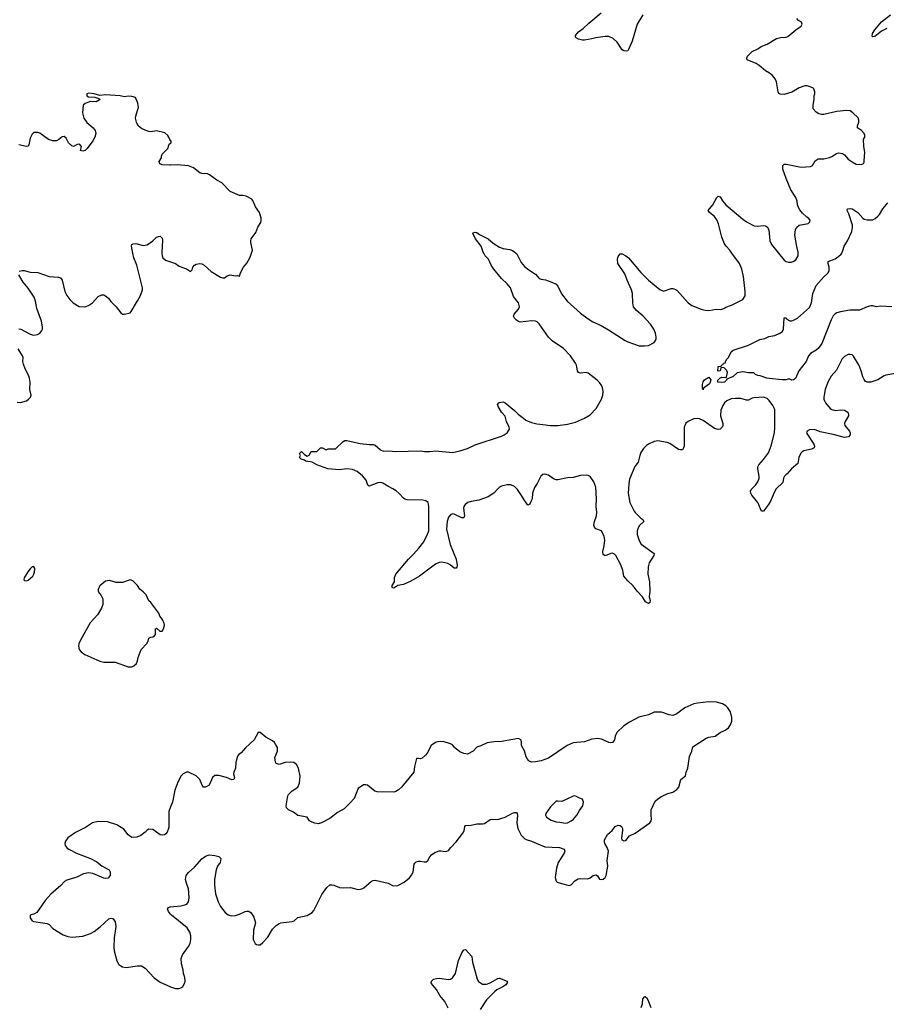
# Model space of a CAD drawing. Header units: inches. Extents: x 1834610 to 2027685, y 642842 to 774116.
# Tile 28 of 256: x 1858399 to 1867593, y 662024 to 672477. Entities that reach past the tile are written whole.
import ezdxf

# ---------------------------------------------------------------- set-up
doc = ezdxf.new("R2010")
doc.units = ezdxf.units.IN
doc.header["$MEASUREMENT"] = 0
for name, color, linetype in [('B8656', 7, 'Continuous'), ('B8657', 7, 'Continuous'), ('B8666', 7, 'Continuous'), ('B8667', 7, 'Continuous')]:
    doc.layers.add(name, color=color, linetype=linetype)

msp = doc.modelspace()

# ---------------------------------------------------------------- linework, layer by layer
at = {"layer": 'B8656', "color": 5, "elevation": 520}
for points in [[(1858394, 669806), (1858426, 669814), (1858447, 669813), (1858510, 669798), (1858590, 669794), (1858710, 669750), (1858810, 669742), (1858830, 669735), (1858850, 669710), (1858878, 669590), (1858898, 669550), (1858930, 669507), (1858967, 669470), (1859030, 669431), (1859090, 669427), (1859130, 669443), (1859170, 669471), (1859230, 669537), (1859270, 669557), (1859290, 669556), (1859310, 669547), (1859341, 669521), (1859367, 669487), (1859423, 669430), (1859470, 669365), (1859490, 669351), (1859512, 669352), (1859570, 669365), (1859582, 669378), (1859650, 669491), (1859681, 669550), (1859702, 669610), (1859702, 669630), (1859643, 669870), (1859610, 669950), (1859598, 670000)], [(1859908, 670000), (1859910, 669970), (1859917, 669950), (1859944, 669924), (1860000, 669906)], [(1858390, 669196), (1858412, 669190), (1858510, 669139), (1858550, 669128), (1858586, 669134), (1858610, 669147), (1858629, 669170), (1858639, 669190), (1858642, 669218), (1858630, 669275), (1858579, 669410), (1858565, 669490), (1858551, 669530), (1858488, 669628), (1858436, 669690), (1858389, 669770)], [(1858370, 668415), (1858408, 668412), (1858470, 668432), (1858493, 668447), (1858514, 668470), (1858519, 668490), (1858505, 668550), (1858509, 668630), (1858503, 668670), (1858489, 668710), (1858458, 668770), (1858439, 668819), (1858432, 668850), (1858434, 668890), (1858429, 668910), (1858382, 668982)], [(1860000, 664121), (1859980, 664070), (1859980, 663900), (1859963, 663850), (1859950, 663833), (1859936, 663824), (1859910, 663820), (1859890, 663824), (1859810, 663878), (1859770, 663883), (1859750, 663873), (1859730, 663850), (1859684, 663816), (1859641, 663799), (1859590, 663795), (1859550, 663824), (1859502, 663882), (1859430, 663930), (1859330, 663960), (1859230, 663964), (1859170, 663950), (1859098, 663902), (1858990, 663846), (1858911, 663790), (1858885, 663755), (1858877, 663730), (1858881, 663710), (1858903, 663683), (1858921, 663670), (1859002, 663630), (1859151, 663571), (1859217, 663537), (1859272, 663492), (1859347, 663450), (1859358, 663430), (1859357, 663390), (1859336, 663364), (1859310, 663358), (1859290, 663362), (1859173, 663413), (1859130, 663420), (1859077, 663410), (1859005, 663375), (1858898, 663342), (1858873, 663327), (1858835, 663285), (1858730, 663192), (1858670, 663125), (1858581, 662999), (1858557, 662983), (1858508, 662970), (1858510, 662942), (1858531, 662910), (1858550, 662902), (1858690, 662883), (1858710, 662870), (1858750, 662830), (1858861, 662761), (1858910, 662743), (1858957, 662737), (1859070, 662748), (1859150, 662776), (1859190, 662798), (1859254, 662846), (1859344, 662930), (1859370, 662937), (1859390, 662931), (1859410, 662898), (1859417, 662850), (1859402, 662730), (1859398, 662630), (1859401, 662590), (1859430, 662485), (1859450, 662447), (1859470, 662431), (1859490, 662422), (1859530, 662415), (1859650, 662432), (1859690, 662432), (1859730, 662406), (1859826, 662306), (1859890, 662260), (1859990, 662213), (1860000, 662209)], [(1860000, 662982), (1859976, 663010), (1859968, 663032), (1859976, 663050), (1859990, 663058), (1860000, 663059)]]:
    msp.add_lwpolyline(points, dxfattribs=at)
for points in [[(1858530, 666668), (1858510, 666648), (1858484, 666616), (1858445, 666550), (1858442, 666530), (1858450, 666522), (1858470, 666518), (1858490, 666526), (1858538, 666570), (1858549, 666590), (1858555, 666610), (1858558, 666650), (1858547, 666667)], [(1859570, 666529), (1859490, 666501), (1859422, 666502), (1859350, 666522), (1859310, 666515), (1859250, 666468), (1859231, 666430), (1859231, 666410), (1859244, 666384), (1859263, 666363), (1859279, 666330), (1859279, 666270), (1859268, 666230), (1859223, 666157), (1859148, 666072), (1859042, 665890), (1859026, 665850), (1859024, 665830), (1859030, 665790), (1859050, 665765), (1859090, 665738), (1859250, 665665), (1859290, 665656), (1859410, 665657), (1859550, 665605), (1859590, 665608), (1859610, 665616), (1859637, 665643), (1859649, 665670), (1859655, 665705), (1859689, 665790), (1859746, 665854), (1859760, 665880), (1859769, 665910), (1859790, 665922), (1859810, 665925), (1859830, 665934), (1859838, 665950), (1859838, 666010), (1859850, 666018), (1859884, 665984), (1859910, 665985), (1859924, 666010), (1859934, 666050), (1859930, 666066), (1859915, 666110), (1859885, 666145), (1859876, 666176), (1859790, 666289), (1859769, 666309), (1859739, 666370), (1859710, 666402), (1859675, 666430), (1859650, 666469), (1859598, 666518)]]:
    msp.add_lwpolyline(points, close=True, dxfattribs=at)
at = {"layer": 'B8657', "color": 5, "elevation": 520}
for points in [[(1860000, 671196), (1859990, 671206), (1859982, 671230), (1859970, 671248), (1859937, 671277), (1859850, 671297), (1859794, 671286), (1859770, 671289), (1859730, 671303), (1859690, 671323), (1859657, 671350), (1859637, 671390), (1859629, 671430), (1859630, 671454), (1859659, 671550), (1859653, 671590), (1859629, 671650), (1859590, 671663), (1859550, 671666), (1859510, 671659), (1859466, 671670), (1859310, 671678), (1859250, 671672), (1859190, 671691), (1859130, 671696), (1859111, 671690), (1859111, 671670), (1859130, 671659), (1859195, 671655), (1859240, 671640), (1859254, 671630), (1859210, 671606), (1859150, 671607), (1859130, 671602), (1859093, 671587), (1859071, 671569), (1859066, 671490), (1859078, 671430), (1859110, 671385), (1859179, 671330), (1859199, 671299), (1859206, 671270), (1859195, 671230), (1859174, 671190), (1859114, 671110), (1859092, 671088), (1859070, 671083), (1859045, 671090), (1859055, 671130), (1859034, 671154), (1859009, 671151), (1858970, 671132), (1858950, 671137), (1858916, 671170), (1858890, 671219), (1858870, 671236), (1858850, 671233), (1858815, 671205), (1858790, 671192), (1858750, 671190), (1858704, 671204), (1858613, 671273), (1858590, 671281), (1858550, 671279), (1858530, 671262), (1858510, 671218), (1858496, 671150), (1858485, 671135), (1858470, 671130), (1858390, 671148)], [(1860000, 670933), (1859992, 670932), (1859910, 670937), (1859886, 670946), (1859879, 670970), (1859902, 671010), (1859902, 671030), (1859909, 671050), (1859969, 671110), (1859985, 671155), (1860000, 671166)], [(1859598, 670000), (1859587, 670050), (1859585, 670075), (1859590, 670090), (1859601, 670099), (1859630, 670102), (1859710, 670080), (1859750, 670086), (1859812, 670128), (1859850, 670167), (1859870, 670177), (1859890, 670179), (1859910, 670158), (1859915, 670135), (1859907, 670007), (1859908, 670000)]]:
    msp.add_lwpolyline(points, dxfattribs=at)
at = {"layer": 'B8666', "color": 5}
for points, elevation in [([(1860000, 669906), (1860050, 669890), (1860090, 669861), (1860170, 669831), (1860210, 669805), (1860230, 669822), (1860237, 669850), (1860253, 669870), (1860270, 669882), (1860310, 669890), (1860330, 669885), (1860356, 669870), (1860430, 669803), (1860530, 669745), (1860550, 669738), (1860570, 669738), (1860601, 669759), (1860630, 669767), (1860690, 669758), (1860710, 669762), (1860730, 669754), (1860742, 669790), (1860774, 669850), (1860810, 669891), (1860844, 669956), (1860859, 670000)], 520), ([(1867690, 668721), (1867590, 668704), (1867570, 668696), (1867505, 668655), (1867430, 668629), (1867390, 668629), (1867370, 668641), (1867358, 668658), (1867345, 668685), (1867327, 668750), (1867306, 668806), (1867246, 668906), (1867230, 668919), (1867210, 668924), (1867190, 668921), (1867150, 668903), (1867125, 668875), (1867065, 668755), (1867010, 668692), (1866990, 668661), (1866974, 668630), (1866946, 668550), (1866930, 668470), (1866930, 668450), (1866936, 668430), (1866948, 668410), (1866999, 668350), (1867017, 668337), (1867050, 668329), (1867110, 668334), (1867150, 668332), (1867185, 668310), (1867192, 668290), (1867192, 668270), (1867156, 668210), (1867150, 668190), (1867154, 668170), (1867202, 668110), (1867211, 668090), (1867210, 668070), (1867192, 668048), (1867150, 668043), (1867030, 668074), (1866890, 668100), (1866830, 668125), (1866778, 668122), (1866753, 668110), (1866747, 668090), (1866750, 668084), (1866826, 667970), (1866833, 667950), (1866827, 667930), (1866801, 667919), (1866720, 667900), (1866702, 667890), (1866686, 667874), (1866664, 667830), (1866656, 667764), (1866586, 667710), (1866543, 667657), (1866530, 667649), (1866513, 667630), (1866504, 667610), (1866497, 667563), (1866425, 667495), (1866404, 667456), (1866369, 667371), (1866345, 667330), (1866290, 667259), (1866270, 667259), (1866231, 667351), (1866167, 667430), (1866156, 667450), (1866154, 667470), (1866161, 667490), (1866206, 667534), (1866231, 667570), (1866244, 667610), (1866245, 667630), (1866231, 667710), (1866232, 667730), (1866241, 667750), (1866292, 667808), (1866342, 667878), (1866372, 667952), (1866408, 668090), (1866412, 668148), (1866410, 668339), (1866390, 668382), (1866350, 668435), (1866330, 668454), (1866290, 668469), (1866190, 668464), (1866170, 668460), (1866130, 668438), (1866110, 668438), (1866050, 668454), (1865990, 668457), (1865949, 668451), (1865903, 668430), (1865878, 668410), (1865858, 668382), (1865837, 668330), (1865834, 668270), (1865858, 668190), (1865859, 668170), (1865853, 668150), (1865829, 668131), (1865810, 668128), (1865770, 668138), (1865650, 668223), (1865610, 668240), (1865590, 668243), (1865550, 668239), (1865490, 668211), (1865468, 668192), (1865449, 668150), (1865447, 667950), (1865442, 667930), (1865430, 667912), (1865410, 667910), (1865390, 667915), (1865296, 667976), (1865270, 667988), (1865170, 668006), (1865130, 667998), (1865071, 667970), (1865050, 667956), (1865017, 667923), (1864990, 667882), (1864978, 667850), (1864962, 667778), (1864927, 667733), (1864870, 667599), (1864860, 667550), (1864853, 667450), (1864873, 667350), (1864920, 667260), (1864930, 667244), (1864990, 667185), (1865011, 667170), (1865022, 667150), (1864970, 667104), (1864956, 667070), (1864951, 667050), (1864950, 667010), (1864970, 666947), (1864991, 666910), (1865131, 666810), (1865126, 666790), (1865078, 666710), (1865068, 666670), (1865064, 666590), (1865080, 666510), (1865084, 666410), (1865079, 666350), (1865087, 666310), (1865085, 666290), (1865070, 666279), (1865038, 666298), (1865008, 666348), (1864950, 666409), (1864908, 666468), (1864850, 666519), (1864810, 666570), (1864798, 666630), (1864777, 666690), (1864724, 666790), (1864710, 666804), (1864690, 666812), (1864670, 666810), (1864610, 666785), (1864590, 666798), (1864586, 666830), (1864601, 666890), (1864608, 666950), (1864600, 666990), (1864572, 667050), (1864513, 667073), (1864496, 667090), (1864492, 667110), (1864497, 667150), (1864517, 667210), (1864522, 667250), (1864515, 667310), (1864519, 667390), (1864510, 667515), (1864490, 667569), (1864450, 667627), (1864430, 667638), (1864410, 667641), (1864350, 667638), (1864270, 667618), (1864210, 667612), (1864110, 667591), (1864090, 667593), (1864064, 667604), (1864010, 667643), (1863970, 667652), (1863950, 667649), (1863927, 667630), (1863888, 667552), (1863861, 667510), (1863840, 667450), (1863836, 667390), (1863830, 667375), (1863810, 667335), (1863790, 667324), (1863750, 667378), (1863724, 667424), (1863679, 667490), (1863650, 667521), (1863610, 667540), (1863570, 667538), (1863510, 667524), (1863490, 667514), (1863470, 667498), (1863430, 667450), (1863369, 667411), (1863270, 667375), (1863190, 667363), (1863153, 667350), (1863124, 667330), (1863110, 667310), (1863106, 667290), (1863117, 667210), (1863112, 667188), (1863090, 667188), (1863010, 667226), (1862990, 667231), (1862970, 667222), (1862950, 667196), (1862934, 667150), (1862928, 667068), (1862965, 666905), (1863030, 666750), (1863039, 666681), (1863037, 666663), (1863030, 666655), (1863010, 666653), (1862965, 666690), (1862942, 666702), (1862877, 666717), (1862850, 666716), (1862810, 666695), (1862642, 666570), (1862550, 666515), (1862470, 666479), (1862411, 666469), (1862370, 666442), (1862350, 666448), (1862349, 666470), (1862375, 666510), (1862376, 666556), (1862389, 666590), (1862523, 666750), (1862578, 666802), (1862635, 666865), (1862686, 666934), (1862726, 667014), (1862738, 667050), (1862741, 667090), (1862738, 667310), (1862731, 667350), (1862708, 667368), (1862676, 667376), (1862510, 667381), (1862486, 667386), (1862470, 667396), (1862426, 667446), (1862394, 667474), (1862357, 667497), (1862303, 667523), (1862250, 667557), (1862230, 667562), (1862200, 667560), (1862106, 667526), (1862094, 667534), (1862074, 667590), (1862036, 667636), (1861979, 667679), (1861930, 667703), (1861870, 667708), (1861790, 667698), (1861668, 667708), (1861553, 667750), (1861500, 667780), (1861434, 667790), (1861420, 667800), (1861386, 667810), (1861369, 667830), (1861378, 667850), (1861369, 667871), (1861386, 667890), (1861390, 667892), (1861420, 667860), (1861450, 667842), (1861470, 667854), (1861490, 667892), (1861550, 667892), (1861590, 667932), (1861611, 667931), (1861650, 667912), (1861670, 667922), (1861750, 667922), (1861830, 667998), (1861850, 668011), (1861870, 668011), (1862010, 667978), (1862110, 667967), (1862150, 667967), (1862170, 667959), (1862227, 667910), (1862257, 667897), (1862310, 667900), (1862388, 667892), (1862650, 667900), (1862694, 667894), (1862750, 667893), (1862810, 667900), (1862990, 667883), (1863070, 667899), (1863150, 667924), (1863230, 667962), (1863510, 668057), (1863539, 668070), (1863570, 668090), (1863590, 668118), (1863594, 668130), (1863591, 668150), (1863564, 668210), (1863549, 668269), (1863512, 668310), (1863475, 668370), (1863469, 668391), (1863482, 668410), (1863490, 668414), (1863530, 668419), (1863550, 668410), (1863650, 668328), (1863688, 668288), (1863745, 668245), (1863770, 668227), (1863830, 668200), (1863885, 668185), (1863950, 668180), (1864030, 668167), (1864110, 668167), (1864210, 668184), (1864295, 668205), (1864390, 668247), (1864450, 668282), (1864515, 668350), (1864572, 668448), (1864586, 668490), (1864590, 668530), (1864584, 668570), (1864575, 668590), (1864550, 668624), (1864526, 668650), (1864430, 668725), (1864410, 668730), (1864350, 668725), (1864329, 668730), (1864316, 668750), (1864305, 668810), (1864296, 668830), (1864244, 668910), (1864170, 668987), (1864048, 669068), (1864010, 669105), (1863910, 669249), (1863890, 669270), (1863870, 669278), (1863830, 669280), (1863710, 669267), (1863692, 669272), (1863670, 669286), (1863649, 669310), (1863639, 669330), (1863644, 669350), (1863690, 669403), (1863700, 669430), (1863690, 669470), (1863639, 669539), (1863607, 669630), (1863572, 669672), (1863510, 669730), (1863430, 669827), (1863401, 669870), (1863374, 669934), (1863339, 669970), (1863322, 670000)], 480), ([(1863663, 670000), (1863675, 669990), (1863721, 669901), (1863756, 669856), (1863800, 669820), (1863870, 669774), (1863910, 669730), (1863930, 669723), (1863976, 669716), (1864046, 669690), (1864090, 669668), (1864109, 669649), (1864148, 669568), (1864207, 669490), (1864350, 669361), (1864430, 669300), (1864481, 669270), (1864567, 669230), (1864646, 669186), (1864822, 669070), (1864850, 669056), (1864970, 669014), (1865027, 669013), (1865070, 669018), (1865129, 669050), (1865146, 669070), (1865152, 669090), (1865152, 669108), (1865144, 669150), (1865126, 669190), (1865090, 669245), (1865010, 669334), (1864942, 669390), (1864912, 669430), (1864903, 669470), (1864901, 669570), (1864890, 669610), (1864843, 669710), (1864818, 669778), (1864745, 669890), (1864743, 669937), (1864750, 669962), (1864769, 669991), (1864790, 669991), (1864830, 669971), (1864859, 669950), (1864990, 669793), (1865070, 669713), (1865192, 669612), (1865230, 669596), (1865310, 669624), (1865330, 669624), (1865350, 669617), (1865370, 669604), (1865490, 669470), (1865530, 669444), (1865630, 669405), (1865670, 669393), (1865710, 669391), (1865790, 669405), (1865830, 669402), (1865850, 669404), (1865870, 669410), (1865890, 669425), (1865950, 669445), (1866072, 669508), (1866096, 669544), (1866097, 669590), (1866077, 669750), (1866060, 669830), (1866035, 669890), (1865956, 670000)], 480), ([(1867651, 669429), (1867530, 669437), (1867490, 669429), (1867450, 669439), (1867430, 669439), (1867390, 669429), (1867310, 669393), (1867207, 669393), (1867106, 669374), (1867070, 669365), (1867050, 669353), (1867030, 669333), (1867007, 669290), (1866910, 669038), (1866870, 668985), (1866850, 668968), (1866790, 668932), (1866768, 668910), (1866742, 668850), (1866667, 668750), (1866630, 668669), (1866610, 668654), (1866590, 668649), (1866570, 668659), (1866550, 668662), (1866530, 668654), (1866487, 668653), (1866350, 668666), (1866326, 668670), (1866256, 668696), (1866230, 668698), (1866206, 668710), (1866188, 668728), (1866133, 668727), (1866070, 668740), (1866010, 668727), (1865970, 668690), (1865901, 668659), (1865899, 668650), (1865876, 668630), (1865844, 668624), (1865806, 668630), (1865806, 668650), (1865826, 668670), (1865850, 668682), (1865890, 668678), (1865898, 668682), (1865909, 668730), (1865898, 668758), (1865870, 668786), (1865838, 668782), (1865831, 668749), (1865810, 668746), (1865806, 668750), (1865808, 668790), (1865810, 668794), (1865842, 668798), (1865847, 668813), (1865862, 668818), (1865866, 668830), (1865886, 668834), (1865886, 668846), (1865898, 668870), (1865918, 668890), (1865948, 668950), (1865968, 668970), (1866130, 669021), (1866250, 669083), (1866306, 669094), (1866347, 669113), (1866410, 669123), (1866464, 669150), (1866492, 669168), (1866501, 669190), (1866510, 669312), (1866530, 669311), (1866539, 669299), (1866570, 669279), (1866590, 669279), (1866610, 669286), (1866651, 669309), (1866777, 669423), (1866799, 669470), (1866813, 669570), (1866850, 669656), (1866930, 669748), (1866974, 669786), (1866986, 669810), (1866986, 669850), (1866975, 669890), (1866978, 669910), (1867050, 669937), (1867090, 669965), (1867113, 669987), (1867120, 670000)], 460), ([(1866449, 670000), (1866510, 669925), (1866530, 669911), (1866556, 669904), (1866584, 669904), (1866606, 669910), (1866633, 669927), (1866659, 669970), (1866659, 670000)], 480), ([(1860000, 663059), (1860109, 663069), (1860150, 663078), (1860172, 663088), (1860190, 663110), (1860197, 663150), (1860194, 663210), (1860190, 663250), (1860167, 663310), (1860158, 663350), (1860165, 663390), (1860190, 663424), (1860257, 663483), (1860332, 663568), (1860370, 663595), (1860410, 663610), (1860470, 663604), (1860513, 663593), (1860532, 663570), (1860524, 663530), (1860499, 663490), (1860482, 663450), (1860464, 663350), (1860466, 663290), (1860476, 663196), (1860505, 663110), (1860530, 663062), (1860577, 662997), (1860610, 662974), (1860643, 662963), (1860690, 662966), (1860730, 662980), (1860790, 663010), (1860810, 663014), (1860830, 663012), (1860854, 662994), (1860884, 662950), (1860901, 662890), (1860880, 662810), (1860875, 662710), (1860896, 662670), (1860910, 662659), (1860930, 662656), (1860950, 662656), (1860980, 662680), (1861030, 662736), (1861080, 662820), (1861120, 662860), (1861150, 662882), (1861170, 662890), (1861290, 662902), (1861310, 662910), (1861350, 662944), (1861450, 662965), (1861503, 662997), (1861519, 663021), (1861603, 663190), (1861657, 663263), (1861690, 663291), (1861710, 663293), (1861730, 663288), (1861790, 663265), (1861830, 663262), (1861910, 663265), (1861990, 663244), (1862010, 663246), (1862030, 663250), (1862050, 663262), (1862130, 663330), (1862150, 663339), (1862170, 663340), (1862309, 663309), (1862360, 663280), (1862410, 663285), (1862479, 663321), (1862533, 663367), (1862561, 663399), (1862574, 663430), (1862584, 663510), (1862590, 663523), (1862604, 663536), (1862630, 663545), (1862650, 663545), (1862690, 663535), (1862710, 663536), (1862730, 663550), (1862749, 663590), (1862768, 663612), (1862804, 663636), (1862850, 663652), (1862870, 663654), (1862914, 663646), (1862932, 663648), (1862950, 663657), (1862973, 663690), (1863030, 663747), (1863101, 663839), (1863113, 663867), (1863120, 663910), (1863130, 663922), (1863190, 663925), (1863250, 663940), (1863310, 663938), (1863330, 663942), (1863390, 663986), (1863410, 663990), (1863470, 663986), (1863505, 663995), (1863550, 664010), (1863627, 664053), (1863650, 664060), (1863670, 664061), (1863678, 664050), (1863681, 664030), (1863673, 663950), (1863685, 663890), (1863720, 663820), (1863759, 663779), (1863771, 663772), (1863830, 663755), (1863970, 663695), (1864127, 663687), (1864177, 663670), (1864183, 663650), (1864177, 663630), (1864113, 663530), (1864093, 663470), (1864081, 663370), (1864090, 663332), (1864101, 663321), (1864146, 663305), (1864230, 663286), (1864250, 663293), (1864290, 663334), (1864323, 663357), (1864350, 663360), (1864425, 663355), (1864450, 663365), (1864482, 663390), (1864510, 663397), (1864528, 663388), (1864551, 663351), (1864570, 663348), (1864590, 663354), (1864609, 663370), (1864621, 663390), (1864640, 663490), (1864632, 663550), (1864646, 663650), (1864633, 663690), (1864608, 663730), (1864602, 663750), (1864602, 663770), (1864635, 663825), (1864684, 663870), (1864716, 663910), (1864750, 663926), (1864770, 663922), (1864784, 663910), (1864793, 663890), (1864794, 663870), (1864783, 663790), (1864787, 663770), (1864810, 663760), (1864830, 663764), (1864870, 663811), (1864930, 663839), (1865085, 663950), (1865099, 663970), (1865103, 663990), (1865098, 664030), (1865099, 664090), (1865141, 664179), (1865170, 664205), (1865209, 664231), (1865277, 664263), (1865330, 664275), (1865370, 664303), (1865392, 664330), (1865414, 664410), (1865462, 664450), (1865469, 664490), (1865488, 664532), (1865504, 664656), (1865529, 664710), (1865542, 664758), (1865681, 664850), (1865710, 664860), (1865779, 664870), (1865830, 664908), (1865885, 664935), (1865920, 664960), (1865941, 664990), (1865953, 665030), (1865953, 665070), (1865941, 665130), (1865913, 665170), (1865892, 665192), (1865855, 665215), (1865793, 665233), (1865710, 665236), (1865590, 665222), (1865550, 665212), (1865455, 665170), (1865371, 665109), (1865330, 665091), (1865290, 665096), (1865210, 665125), (1865130, 665126), (1865070, 665096), (1864969, 665071), (1864870, 665018), (1864810, 664981), (1864733, 664910), (1864718, 664870), (1864710, 664830), (1864690, 664805), (1864670, 664800), (1864650, 664804), (1864570, 664838), (1864530, 664845), (1864470, 664839), (1864390, 664811), (1864270, 664800), (1864206, 664770), (1864010, 664638), (1863930, 664610), (1863870, 664598), (1863830, 664596), (1863801, 664610), (1863785, 664625), (1863772, 664650), (1863755, 664715), (1863723, 664770), (1863722, 664810), (1863716, 664830), (1863690, 664844), (1863510, 664813), (1863429, 664811), (1863359, 664801), (1863293, 664767), (1863250, 664752), (1863210, 664710), (1863150, 664680), (1863110, 664685), (1863070, 664704), (1863013, 664750), (1862990, 664777), (1862970, 664789), (1862890, 664813), (1862830, 664809), (1862810, 664802), (1862765, 664770), (1862721, 664690), (1862706, 664670), (1862670, 664637), (1862650, 664629), (1862630, 664635), (1862610, 664635), (1862588, 664550), (1862582, 664490), (1862450, 664329), (1862419, 664301), (1862390, 664282), (1862370, 664277), (1862190, 664281), (1862167, 664287), (1862090, 664349), (1862070, 664354), (1862047, 664353), (1861990, 664314), (1861947, 664210), (1861902, 664158), (1861840, 664100), (1861770, 664061), (1861690, 663996), (1861602, 663950), (1861570, 663941), (1861530, 663946), (1861484, 663964), (1861473, 663973), (1861448, 664010), (1861350, 664027), (1861305, 664065), (1861249, 664090), (1861229, 664109), (1861226, 664130), (1861244, 664236), (1861250, 664252), (1861288, 664290), (1861349, 664330), (1861369, 664370), (1861373, 664447), (1861357, 664530), (1861334, 664570), (1861306, 664590), (1861270, 664595), (1861214, 664590), (1861150, 664569), (1861121, 664581), (1861113, 664593), (1861105, 664645), (1861134, 664710), (1861135, 664730), (1861133, 664750), (1861117, 664777), (1861102, 664802), (1861081, 664821), (1861010, 664859), (1860950, 664909), (1860930, 664909), (1860888, 664832), (1860794, 664746), (1860750, 664695), (1860723, 664677), (1860710, 664658), (1860691, 664590), (1860687, 664530), (1860671, 664490), (1860667, 664470), (1860676, 664430), (1860671, 664409), (1860650, 664406), (1860592, 664432), (1860510, 664452), (1860470, 664453), (1860445, 664430), (1860408, 664352), (1860370, 664329), (1860350, 664329), (1860335, 664350), (1860309, 664410), (1860270, 664448), (1860190, 664488), (1860170, 664488), (1860134, 664470), (1860112, 664448), (1860077, 664383), (1860043, 664297), (1860019, 664170), (1860000, 664121)], 520), ([(1860000, 662209), (1860050, 662191), (1860090, 662191), (1860110, 662199), (1860130, 662211), (1860149, 662250), (1860153, 662270), (1860149, 662310), (1860136, 662350), (1860133, 662390), (1860115, 662455), (1860112, 662510), (1860126, 662550), (1860190, 662638), (1860207, 662670), (1860216, 662710), (1860215, 662750), (1860203, 662790), (1860175, 662835), (1860010, 662970), (1860000, 662982)], 520), ([(1862944, 661984), (1862910, 662052), (1862857, 662117), (1862820, 662180), (1862778, 662230), (1862766, 662250), (1862769, 662270), (1862789, 662290), (1862822, 662298), (1862850, 662300), (1862950, 662288), (1862970, 662291), (1862990, 662303), (1863024, 662350), (1863055, 662490), (1863090, 662571), (1863110, 662603), (1863130, 662607), (1863195, 662530), (1863204, 662470), (1863252, 662290), (1863267, 662267), (1863288, 662250), (1863310, 662239), (1863350, 662239), (1863390, 662252), (1863470, 662299), (1863490, 662302), (1863571, 662270), (1863572, 662250), (1863555, 662230), (1863526, 662210), (1863462, 662178), (1863440, 662160), (1863353, 662070), (1863286, 661970)], 480), ([(1864993, 661990), (1865005, 662030), (1865010, 662082), (1865030, 662106), (1865050, 662096), (1865063, 662070), (1865094, 661990)], 480)]:
    msp.add_lwpolyline(points, dxfattribs=dict(at, elevation=elevation))
for points, elevation in [([(1865650, 668549), (1865642, 668562), (1865643, 668603), (1865649, 668631), (1865666, 668654), (1865710, 668682), (1865732, 668652), (1865726, 668630), (1865716, 668610), (1865655, 668565)], 460), ([(1864290, 664236), (1864270, 664235), (1864150, 664178), (1864110, 664182), (1864090, 664179), (1864030, 664119), (1863981, 664050), (1863977, 664030), (1863987, 664010), (1864039, 663979), (1864090, 663961), (1864130, 663959), (1864190, 663948), (1864210, 663951), (1864250, 663971), (1864276, 663990), (1864309, 664030), (1864339, 664081), (1864374, 664130), (1864381, 664170), (1864370, 664202), (1864330, 664214), (1864308, 664230)], 540)]:
    msp.add_lwpolyline(points, close=True, dxfattribs=dict(at, elevation=elevation))
at = {"layer": 'B8667', "color": 5}
for points, elevation in [([(1865010, 672529), (1864950, 672430), (1864898, 672250), (1864859, 672161), (1864850, 672148), (1864837, 672143), (1864810, 672145), (1864790, 672157), (1864737, 672237), (1864696, 672276), (1864650, 672298), (1864610, 672300), (1864510, 672286), (1864470, 672273), (1864390, 672260), (1864370, 672260), (1864329, 672270), (1864303, 672283), (1864295, 672290), (1864295, 672310), (1864329, 672350), (1864378, 672382), (1864439, 672441), (1864569, 672550)], 480), ([(1866659, 670000), (1866659, 670010), (1866643, 670070), (1866623, 670190), (1866630, 670250), (1866644, 670276), (1866670, 670297), (1866765, 670315), (1866782, 670330), (1866784, 670350), (1866769, 670370), (1866750, 670381), (1866704, 670424), (1866677, 670457), (1866663, 670483), (1866652, 670510), (1866646, 670550), (1866635, 670590), (1866580, 670670), (1866530, 670790), (1866497, 670890), (1866496, 670930), (1866510, 670944), (1866530, 670945), (1866689, 670911), (1866790, 670919), (1866812, 670928), (1866840, 670980), (1866870, 670999), (1866930, 671000), (1866990, 671013), (1867016, 671024), (1867064, 671056), (1867090, 671064), (1867130, 671055), (1867150, 671041), (1867190, 670996), (1867230, 670968), (1867275, 670945), (1867330, 670938), (1867350, 670952), (1867357, 670963), (1867360, 670980), (1867367, 671070), (1867356, 671130), (1867352, 671208), (1867367, 671230), (1867367, 671250), (1867359, 671270), (1867330, 671301), (1867288, 671330), (1867288, 671350), (1867302, 671390), (1867302, 671410), (1867294, 671434), (1867238, 671490), (1867210, 671509), (1867170, 671513), (1867070, 671503), (1866930, 671469), (1866906, 671470), (1866879, 671479), (1866850, 671495), (1866819, 671530), (1866817, 671570), (1866829, 671629), (1866829, 671670), (1866835, 671690), (1866835, 671710), (1866823, 671743), (1866814, 671754), (1866755, 671775), (1866730, 671775), (1866670, 671753), (1866590, 671706), (1866510, 671683), (1866466, 671686), (1866454, 671694), (1866445, 671710), (1866430, 671818), (1866414, 671850), (1866386, 671886), (1866355, 671910), (1866310, 671934), (1866244, 671990), (1866212, 672012), (1866118, 672050), (1866114, 672070), (1866119, 672090), (1866170, 672139), (1866230, 672168), (1866266, 672194), (1866330, 672218), (1866430, 672277), (1866470, 672287), (1866530, 672291), (1866550, 672299), (1866634, 672370), (1866689, 672410), (1866699, 672430), (1866693, 672450), (1866663, 672470), (1866644, 672490)], 480), ([(1867598, 672382), (1867543, 672357), (1867470, 672299), (1867450, 672295), (1867443, 672303), (1867447, 672330), (1867470, 672371), (1867544, 672456), (1867637, 672530)], 460), ([(1860000, 671166), (1860006, 671170), (1860006, 671190), (1860000, 671196)], 520), ([(1860859, 670000), (1860869, 670030), (1860852, 670110), (1860850, 670130), (1860854, 670150), (1860903, 670217), (1860927, 670273), (1860957, 670323), (1860962, 670350), (1860962, 670370), (1860942, 670430), (1860901, 670490), (1860877, 670550), (1860862, 670570), (1860802, 670602), (1860770, 670609), (1860729, 670609), (1860633, 670653), (1860544, 670744), (1860490, 670773), (1860414, 670830), (1860390, 670840), (1860330, 670843), (1860310, 670853), (1860244, 670904), (1860190, 670926), (1860070, 670935), (1860000, 670933)], 520), ([(1865956, 670000), (1865934, 670030), (1865893, 670073), (1865877, 670097), (1865850, 670170), (1865814, 670310), (1865794, 670354), (1865770, 670387), (1865717, 670430), (1865704, 670450), (1865752, 670510), (1865795, 670590), (1865810, 670605), (1865830, 670596), (1865854, 670554), (1865890, 670510), (1866070, 670358), (1866111, 670330), (1866190, 670290), (1866230, 670285), (1866290, 670293), (1866310, 670290), (1866330, 670279), (1866346, 670246), (1866357, 670130), (1866376, 670090), (1866449, 670000)], 480), ([(1867120, 670000), (1867134, 670026), (1867148, 670072), (1867183, 670130), (1867227, 670230), (1867236, 670270), (1867234, 670294), (1867197, 670417), (1867177, 670450), (1867182, 670470), (1867210, 670472), (1867230, 670468), (1867250, 670457), (1867290, 670430), (1867343, 670370), (1867359, 670359), (1867391, 670351), (1867450, 670354), (1867474, 670366), (1867503, 670390), (1867520, 670410), (1867556, 670470), (1867610, 670534)], 460), ([(1863322, 670000), (1863316, 670010), (1863294, 670074), (1863235, 670150), (1863208, 670210), (1863210, 670214), (1863230, 670222), (1863250, 670218), (1863277, 670197), (1863370, 670151), (1863423, 670103), (1863490, 670062), (1863528, 670048), (1863599, 670039), (1863627, 670027), (1863651, 670010), (1863663, 670000)], 480)]:
    msp.add_lwpolyline(points, dxfattribs=dict(at, elevation=elevation))

doc.saveas('drawing.dxf')
